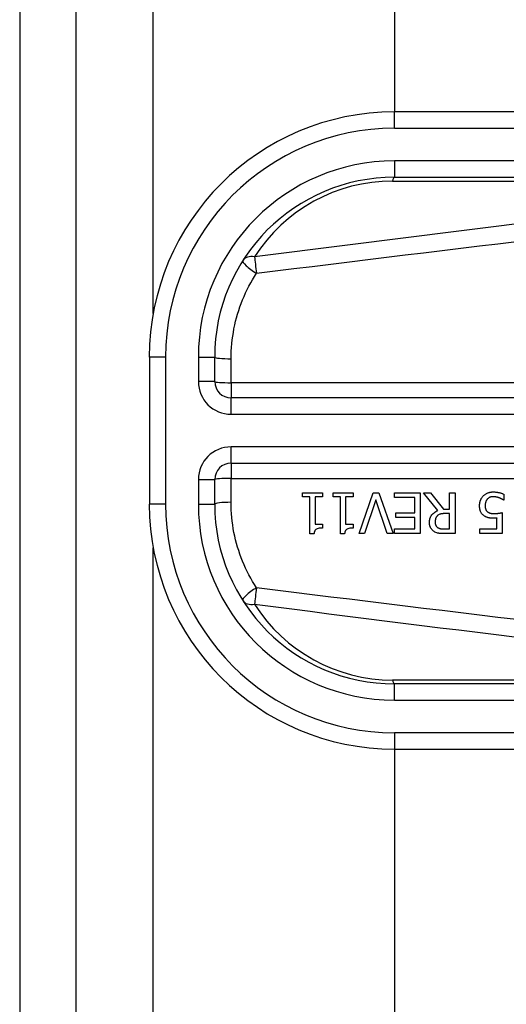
# Model space of a CAD drawing. Header units: inches. Extents: x 0 to 152, y -25 to 98.
# Tile 4 of 88: x 7.598 to 8.331, y 38.028 to 39.51. Entities that reach past the tile are written whole.
import ezdxf

# ---------------------------------------------------------------- set-up
doc = ezdxf.new("R2010")
doc.units = ezdxf.units.IN
doc.header["$LTSCALE"] = 9.095314
doc.header["$MEASUREMENT"] = 0
doc.layers.add('Visible Edges(ANSI)', color=7, linetype='Continuous', lineweight=25)
doc.layers.add('Visible Tangent Edges(ANSI)', color=7, linetype='Continuous', lineweight=25)

msp = doc.modelspace()

# ---------------------------------------------------------------- linework, layer by layer
at = {"layer": 'Visible Edges(ANSI)'}
for p, q in [((7.5979, 70.6212), (7.5979, 33.7817)), ((7.6829, 33.7817), (7.6829, 70.6212)), ((8.1627, 39.371), (8.1627, 65.0319)), ((9.0035, 39.371), (8.1621, 39.371)), ((8.1621, 39.2726), (9.0035, 39.2726)), ((7.7932, 39.002), (7.7932, 38.7807)), ((7.8916, 38.9651), (7.8916, 39.002)), ((8.8785, 38.9405), (7.9162, 38.9405)), ((7.9162, 38.8422), (8.8785, 38.8422)), ((7.8916, 38.7807), (7.8916, 38.8176)), ((8.0238, 38.7914), (8.0238, 38.7977)), ((8.0238, 38.7977), (8.0538, 38.7977)), ((8.0538, 38.7977), (8.0538, 38.7914)), ((8.0699, 38.7914), (8.0699, 38.7977)), ((8.0699, 38.7977), (8.0999, 38.7977)), ((8.0999, 38.7977), (8.0999, 38.7914)), ((8.1089, 38.7362), (8.1301, 38.7977)), ((8.1301, 38.7977), (8.1389, 38.7977)), ((8.1389, 38.7977), (8.1601, 38.7362)), ((8.1624, 38.7904), (8.1624, 38.7977)), ((8.1624, 38.7977), (8.2009, 38.7977)), ((8.2009, 38.7977), (8.2009, 38.7362)), ((8.2277, 38.7709), (8.2058, 38.7977)), ((8.2058, 38.7977), (8.2164, 38.7977)), ((8.2164, 38.7977), (8.2359, 38.7732)), ((8.2452, 38.7977), (8.2534, 38.7977)), ((8.2452, 38.7732), (8.2452, 38.7977)), ((8.2534, 38.7977), (8.2534, 38.7362)), ((8.327, 38.7955), (8.327, 38.7867)), ((8.0347, 38.7914), (8.0238, 38.7914)), ((8.0347, 38.736), (8.0347, 38.7914)), ((8.0426, 38.7914), (8.0426, 38.7502)), ((8.0538, 38.7914), (8.0426, 38.7914)), ((8.0808, 38.7914), (8.0699, 38.7914)), ((8.0808, 38.736), (8.0808, 38.7914)), ((8.0887, 38.7914), (8.0887, 38.7502)), ((8.0999, 38.7914), (8.0887, 38.7914)), ((8.1342, 38.7872), (8.1172, 38.7362)), ((8.1513, 38.7362), (8.1342, 38.7872)), ((8.1927, 38.7904), (8.1624, 38.7904)), ((8.1927, 38.7676), (8.1927, 38.7904)), ((8.327, 38.7867), (8.3265, 38.7867)), ((8.1645, 38.7603), (8.1645, 38.7676)), ((8.1645, 38.7676), (8.1927, 38.7676)), ((8.2359, 38.7732), (8.2452, 38.7732)), ((8.2452, 38.7664), (8.238, 38.7664)), ((8.2452, 38.7432), (8.2452, 38.7664)), ((8.3245, 38.7679), (8.3245, 38.7362)), ((8.0426, 38.7502), (8.0538, 38.7502)), ((8.0538, 38.7502), (8.0538, 38.7445)), ((8.0887, 38.7502), (8.0999, 38.7502)), ((8.0999, 38.7502), (8.0999, 38.7445)), ((8.1927, 38.7603), (8.1645, 38.7603)), ((8.1927, 38.7434), (8.1927, 38.7603)), ((8.3166, 38.7434), (8.3166, 38.7598)), ((8.041, 38.736), (8.0347, 38.736)), ((8.0872, 38.736), (8.0808, 38.736)), ((8.1172, 38.7362), (8.1089, 38.7362)), ((8.1601, 38.7362), (8.1513, 38.7362)), ((8.1624, 38.7434), (8.1927, 38.7434)), ((8.1624, 38.7362), (8.1624, 38.7434)), ((8.2009, 38.7362), (8.1624, 38.7362)), ((8.2371, 38.7432), (8.2452, 38.7432)), ((8.2534, 38.7362), (8.2375, 38.7362)), ((8.2908, 38.7362), (8.2908, 38.7434)), ((8.2908, 38.7434), (8.3166, 38.7434)), ((8.3245, 38.7362), (8.2908, 38.7362)), ((9.0035, 38.5101), (8.1621, 38.5101)), ((8.1621, 38.4117), (9.0035, 38.4117)), ((8.1627, 34.6032), (8.1627, 38.4117))]:
    msp.add_line(p, q, dxfattribs=at)
at = {"layer": 'Visible Edges(ANSI)', "flags": 128}
for points in [[(8.2904, 38.7781), (8.2904, 38.7787), (8.2904, 38.7793), (8.2905, 38.78), (8.2905, 38.7806), (8.2906, 38.7812), (8.2907, 38.7818), (8.2908, 38.7824), (8.2909, 38.783), (8.291, 38.7835), (8.2911, 38.7841), (8.2913, 38.7847), (8.2915, 38.7853), (8.2917, 38.7859), (8.2919, 38.7865), (8.2921, 38.7871), (8.2924, 38.7877), (8.2927, 38.7883), (8.293, 38.7889), (8.2934, 38.7896), (8.2938, 38.7903), (8.2942, 38.7909), (8.2947, 38.7916), (8.2953, 38.7923), (8.2959, 38.7929)], [(8.2959, 38.7929), (8.2965, 38.7936), (8.2972, 38.7942), (8.2979, 38.7948), (8.2986, 38.7953), (8.2994, 38.7958), (8.3002, 38.7963), (8.301, 38.7967), (8.3018, 38.7971), (8.3026, 38.7975), (8.3034, 38.7977), (8.3041, 38.798), (8.3047, 38.7982), (8.3053, 38.7983), (8.3058, 38.7984), (8.3063, 38.7985), (8.3068, 38.7986), (8.3074, 38.7987), (8.3079, 38.7988), (8.3084, 38.7988), (8.3089, 38.7989), (8.3094, 38.7989), (8.3099, 38.7989), (8.3104, 38.7989), (8.311, 38.799)], [(8.311, 38.799), (8.3116, 38.7989), (8.3123, 38.7989), (8.3129, 38.7989), (8.3136, 38.7989), (8.3142, 38.7988), (8.3149, 38.7988), (8.3155, 38.7987), (8.3162, 38.7986), (8.3168, 38.7985), (8.3174, 38.7984), (8.3181, 38.7983), (8.3187, 38.7982), (8.3194, 38.798), (8.32, 38.7979), (8.3207, 38.7977), (8.3213, 38.7976), (8.322, 38.7974), (8.3227, 38.7971), (8.3235, 38.7969), (8.3242, 38.7967), (8.3249, 38.7964), (8.3256, 38.7961), (8.3263, 38.7958), (8.327, 38.7955)], [(8.2967, 38.7633), (8.2961, 38.7638), (8.2955, 38.7643), (8.295, 38.7648), (8.2944, 38.7654), (8.2939, 38.766), (8.2934, 38.7667), (8.293, 38.7673), (8.2926, 38.768), (8.2922, 38.7687), (8.2919, 38.7694), (8.2917, 38.77), (8.2914, 38.7707), (8.2912, 38.7713), (8.2911, 38.7719), (8.2909, 38.7725), (8.2908, 38.7731), (8.2907, 38.7737), (8.2906, 38.7744), (8.2906, 38.775), (8.2905, 38.7756), (8.2905, 38.7762), (8.2904, 38.7769), (8.2904, 38.7775), (8.2904, 38.7781)], [(8.3019, 38.7881), (8.3017, 38.7878), (8.3015, 38.7876), (8.3013, 38.7873), (8.3011, 38.787), (8.301, 38.7867), (8.3008, 38.7865), (8.3006, 38.7862), (8.3005, 38.7859), (8.3003, 38.7856), (8.3002, 38.7853), (8.3, 38.785), (8.2999, 38.7847), (8.2998, 38.7844), (8.2997, 38.7841), (8.2996, 38.7837), (8.2995, 38.7833), (8.2993, 38.7829), (8.2992, 38.7824), (8.2991, 38.7819), (8.299, 38.7812), (8.2989, 38.7806), (8.2989, 38.7798), (8.2988, 38.779), (8.2988, 38.7781)], [(8.2988, 38.7781), (8.2988, 38.7777), (8.2988, 38.7774), (8.2988, 38.777), (8.2988, 38.7767), (8.2989, 38.7764), (8.2989, 38.776), (8.2989, 38.7757), (8.299, 38.7753), (8.299, 38.775), (8.2991, 38.7747), (8.2992, 38.7744), (8.2992, 38.7741), (8.2993, 38.7737), (8.2994, 38.7734), (8.2995, 38.7731), (8.2996, 38.7729), (8.2998, 38.7725), (8.2999, 38.7722), (8.3002, 38.7717), (8.3005, 38.7712), (8.3009, 38.7707), (8.3013, 38.7701), (8.3018, 38.7697), (8.3023, 38.7692)], [(8.3108, 38.7918), (8.3105, 38.7918), (8.3102, 38.7918), (8.3099, 38.7918), (8.3096, 38.7918), (8.3093, 38.7917), (8.309, 38.7917), (8.3087, 38.7917), (8.3084, 38.7916), (8.3081, 38.7916), (8.3078, 38.7915), (8.3076, 38.7914), (8.3073, 38.7914), (8.307, 38.7913), (8.3067, 38.7912), (8.3064, 38.7911), (8.3061, 38.791), (8.3058, 38.7909), (8.3054, 38.7907), (8.3049, 38.7905), (8.3043, 38.7901), (8.3037, 38.7897), (8.3031, 38.7892), (8.3025, 38.7887), (8.3019, 38.7881)], [(8.3198, 38.79), (8.3196, 38.7901), (8.3193, 38.7902), (8.3191, 38.7903), (8.3188, 38.7904), (8.3185, 38.7905), (8.3183, 38.7905), (8.318, 38.7906), (8.3178, 38.7907), (8.3175, 38.7908), (8.3172, 38.7909), (8.317, 38.7909), (8.3167, 38.791), (8.3165, 38.7911), (8.3162, 38.7911), (8.3159, 38.7912), (8.3157, 38.7913), (8.3154, 38.7913), (8.3151, 38.7914), (8.3147, 38.7915), (8.3142, 38.7916), (8.3135, 38.7917), (8.3127, 38.7918), (8.3118, 38.7918), (8.3108, 38.7918)], [(8.3265, 38.7867), (8.3263, 38.7868), (8.3262, 38.7869), (8.326, 38.787), (8.3258, 38.7872), (8.3257, 38.7873), (8.3255, 38.7874), (8.3253, 38.7875), (8.325, 38.7877), (8.3248, 38.7878), (8.3246, 38.7879), (8.3243, 38.7881), (8.324, 38.7882), (8.3237, 38.7883), (8.3234, 38.7885), (8.3231, 38.7886), (8.3228, 38.7888), (8.3225, 38.7889), (8.3221, 38.7891), (8.3218, 38.7892), (8.3214, 38.7894), (8.321, 38.7896), (8.3206, 38.7897), (8.3202, 38.7899), (8.3198, 38.79)], [(8.2149, 38.7529), (8.2149, 38.7535), (8.215, 38.7541), (8.215, 38.7547), (8.215, 38.7553), (8.2151, 38.7559), (8.2152, 38.7565), (8.2153, 38.7571), (8.2154, 38.7577), (8.2156, 38.7583), (8.2157, 38.7589), (8.2159, 38.7595), (8.2161, 38.76), (8.2163, 38.7606), (8.2167, 38.7613), (8.2171, 38.7622), (8.2177, 38.7632), (8.2185, 38.7643), (8.2194, 38.7654), (8.2206, 38.7666), (8.2218, 38.7677), (8.2232, 38.7687), (8.2246, 38.7695), (8.2261, 38.7703), (8.2277, 38.7709)], [(8.2269, 38.7632), (8.2267, 38.7629), (8.2264, 38.7626), (8.2261, 38.7623), (8.2259, 38.762), (8.2256, 38.7617), (8.2254, 38.7614), (8.2252, 38.7611), (8.225, 38.7607), (8.2248, 38.7604), (8.2247, 38.76), (8.2245, 38.7597), (8.2244, 38.7593), (8.2242, 38.7589), (8.2241, 38.7585), (8.224, 38.758), (8.2239, 38.7576), (8.2238, 38.7571), (8.2237, 38.7566), (8.2236, 38.7561), (8.2235, 38.7556), (8.2235, 38.755), (8.2235, 38.7545), (8.2234, 38.754), (8.2234, 38.7535)], [(8.238, 38.7664), (8.2377, 38.7664), (8.2373, 38.7664), (8.237, 38.7663), (8.2366, 38.7663), (8.2363, 38.7663), (8.2359, 38.7663), (8.2355, 38.7663), (8.2352, 38.7662), (8.2348, 38.7662), (8.2345, 38.7662), (8.2341, 38.7661), (8.2337, 38.7661), (8.2334, 38.766), (8.233, 38.766), (8.2327, 38.7659), (8.2323, 38.7659), (8.232, 38.7658), (8.2316, 38.7657), (8.2311, 38.7656), (8.2304, 38.7654), (8.2295, 38.765), (8.2286, 38.7645), (8.2277, 38.7639), (8.2269, 38.7632)], [(8.311, 38.7594), (8.3106, 38.7594), (8.3101, 38.7594), (8.3096, 38.7594), (8.3092, 38.7595), (8.3087, 38.7595), (8.3083, 38.7595), (8.3078, 38.7595), (8.3073, 38.7596), (8.3069, 38.7596), (8.3064, 38.7596), (8.3059, 38.7597), (8.3055, 38.7598), (8.305, 38.7598), (8.3046, 38.7599), (8.3041, 38.76), (8.3037, 38.7601), (8.3032, 38.7602), (8.3028, 38.7603), (8.3021, 38.7605), (8.3012, 38.7608), (8.3001, 38.7612), (8.2989, 38.7618), (8.2978, 38.7625), (8.2967, 38.7633)], [(8.3023, 38.7692), (8.3026, 38.7689), (8.3029, 38.7687), (8.3033, 38.7685), (8.3036, 38.7682), (8.304, 38.768), (8.3043, 38.7678), (8.3047, 38.7677), (8.3051, 38.7675), (8.3055, 38.7674), (8.3059, 38.7672), (8.3063, 38.7671), (8.3067, 38.767), (8.3071, 38.7669), (8.3076, 38.7668), (8.308, 38.7667), (8.3085, 38.7666), (8.309, 38.7666), (8.3094, 38.7665), (8.3099, 38.7665), (8.3104, 38.7664), (8.3109, 38.7664), (8.3114, 38.7664), (8.3119, 38.7664), (8.3123, 38.7664)], [(8.3123, 38.7664), (8.3129, 38.7664), (8.3135, 38.7664), (8.314, 38.7664), (8.3146, 38.7664), (8.3152, 38.7665), (8.3157, 38.7665), (8.3163, 38.7665), (8.3169, 38.7666), (8.3174, 38.7667), (8.318, 38.7667), (8.3186, 38.7668), (8.3191, 38.7669), (8.3197, 38.767), (8.3202, 38.7671), (8.3208, 38.7671), (8.3213, 38.7672), (8.3218, 38.7673), (8.3223, 38.7674), (8.3227, 38.7675), (8.3232, 38.7676), (8.3236, 38.7677), (8.3239, 38.7677), (8.3242, 38.7678), (8.3245, 38.7679)], [(8.2219, 38.7394), (8.2212, 38.7399), (8.2206, 38.7403), (8.22, 38.7409), (8.2194, 38.7414), (8.2188, 38.742), (8.2183, 38.7426), (8.2178, 38.7432), (8.2173, 38.7439), (8.2169, 38.7445), (8.2166, 38.7451), (8.2163, 38.7458), (8.216, 38.7463), (8.2158, 38.7469), (8.2156, 38.7475), (8.2155, 38.748), (8.2154, 38.7485), (8.2153, 38.7491), (8.2152, 38.7496), (8.2151, 38.7501), (8.215, 38.7507), (8.215, 38.7512), (8.2149, 38.7518), (8.2149, 38.7523), (8.2149, 38.7529)], [(8.2234, 38.7535), (8.2234, 38.7532), (8.2235, 38.7528), (8.2235, 38.7525), (8.2235, 38.7521), (8.2235, 38.7518), (8.2236, 38.7515), (8.2236, 38.7511), (8.2237, 38.7508), (8.2238, 38.7505), (8.2239, 38.7501), (8.224, 38.7498), (8.2241, 38.7495), (8.2242, 38.7492), (8.2243, 38.7489), (8.2245, 38.7485), (8.2247, 38.7482), (8.2249, 38.7478), (8.2252, 38.7474), (8.2255, 38.747), (8.2258, 38.7466), (8.2261, 38.7463), (8.2265, 38.7459), (8.2269, 38.7456), (8.2273, 38.7453)], [(8.3166, 38.7598), (8.3164, 38.7598), (8.3162, 38.7597), (8.316, 38.7597), (8.3158, 38.7597), (8.3156, 38.7597), (8.3154, 38.7596), (8.3152, 38.7596), (8.315, 38.7596), (8.3148, 38.7596), (8.3146, 38.7596), (8.3144, 38.7596), (8.3142, 38.7595), (8.314, 38.7595), (8.3138, 38.7595), (8.3136, 38.7595), (8.3134, 38.7595), (8.3131, 38.7595), (8.3128, 38.7595), (8.3125, 38.7595), (8.3123, 38.7595), (8.3119, 38.7594), (8.3116, 38.7594), (8.3113, 38.7594), (8.311, 38.7594)], [(8.0538, 38.7445), (8.052, 38.7445), (8.0503, 38.7444), (8.0487, 38.7442), (8.0471, 38.7438), (8.0457, 38.7434), (8.0447, 38.7429), (8.044, 38.7425), (8.0436, 38.7422), (8.0433, 38.7419), (8.043, 38.7416), (8.0428, 38.7412), (8.0425, 38.7409), (8.0423, 38.7405), (8.0421, 38.7401), (8.0419, 38.7397), (8.0417, 38.7393), (8.0416, 38.7389), (8.0415, 38.7385), (8.0414, 38.7381), (8.0413, 38.7377), (8.0412, 38.7372), (8.0411, 38.7368), (8.0411, 38.7364), (8.041, 38.736)], [(8.0999, 38.7445), (8.0982, 38.7445), (8.0965, 38.7444), (8.0948, 38.7442), (8.0933, 38.7438), (8.0919, 38.7434), (8.0908, 38.7429), (8.0902, 38.7425), (8.0898, 38.7422), (8.0895, 38.7419), (8.0892, 38.7416), (8.0889, 38.7412), (8.0887, 38.7409), (8.0884, 38.7405), (8.0882, 38.7401), (8.088, 38.7397), (8.0879, 38.7393), (8.0877, 38.7389), (8.0876, 38.7385), (8.0875, 38.7381), (8.0874, 38.7377), (8.0873, 38.7372), (8.0873, 38.7368), (8.0872, 38.7364), (8.0872, 38.736)], [(8.2375, 38.7362), (8.2371, 38.7362), (8.2366, 38.7362), (8.2361, 38.7362), (8.2356, 38.7362), (8.2351, 38.7362), (8.2346, 38.7362), (8.2341, 38.7362), (8.2336, 38.7363), (8.2331, 38.7363), (8.2326, 38.7363), (8.2321, 38.7363), (8.2316, 38.7364), (8.2311, 38.7364), (8.2307, 38.7365), (8.2302, 38.7365), (8.2297, 38.7366), (8.2292, 38.7367), (8.2287, 38.7367), (8.2281, 38.7368), (8.2272, 38.737), (8.226, 38.7374), (8.2246, 38.738), (8.2232, 38.7386), (8.2219, 38.7394)], [(8.2273, 38.7453), (8.2277, 38.7451), (8.2281, 38.7449), (8.2285, 38.7447), (8.2289, 38.7445), (8.2293, 38.7443), (8.2297, 38.7442), (8.2301, 38.744), (8.2305, 38.7439), (8.2309, 38.7438), (8.2314, 38.7437), (8.2318, 38.7436), (8.2323, 38.7436), (8.2327, 38.7435), (8.2332, 38.7434), (8.2336, 38.7434), (8.2341, 38.7433), (8.2345, 38.7433), (8.2349, 38.7433), (8.2353, 38.7433), (8.2357, 38.7433), (8.2361, 38.7432), (8.2365, 38.7432), (8.2368, 38.7432), (8.2371, 38.7432)]]:
    msp.add_lwpolyline(points, dxfattribs=at)
at = {"layer": 'Visible Edges(ANSI)'}
for centre, radius, start, end in [((8.1621, 39.002), 0.369, 90, 180), ((8.1621, 39.002), 0.2706, 90, 180), ((7.9162, 38.9651), 0.0246, 180, 270), ((7.9162, 38.8176), 0.0246, 90, 180), ((8.1621, 38.7807), 0.369, 180, 270), ((8.1621, 38.7807), 0.2706, 180, 270)]:
    msp.add_arc(centre, radius, start, end, dxfattribs=at)
at = {"layer": 'Visible Tangent Edges(ANSI)'}
for p, q in [((7.7991, 39.0677), (7.7991, 65.3352)), ((8.1621, 39.3464), (8.1621, 39.371)), ((8.1621, 39.3464), (9.0035, 39.3464)), ((8.1621, 39.2972), (8.1621, 39.2726)), ((9.0035, 39.2972), (8.1621, 39.2972)), ((8.1592, 39.2669), (8.7225, 39.2669)), ((7.8178, 39.002), (7.7932, 39.002)), ((7.8178, 38.7807), (7.8178, 39.002)), ((7.867, 39.002), (7.8916, 39.002)), ((7.867, 39.002), (7.867, 38.9651)), ((7.9162, 38.9634), (7.9162, 38.9994)), ((7.8916, 38.9651), (7.867, 38.9651)), ((8.8785, 38.9634), (7.9162, 38.9634)), ((7.9162, 38.9634), (7.9162, 38.9405)), ((7.9162, 38.9159), (7.9162, 38.9405)), ((7.9162, 38.9159), (8.8785, 38.9159)), ((7.9162, 38.8422), (7.9162, 38.8668)), ((8.8785, 38.8668), (7.9162, 38.8668)), ((7.9162, 38.8422), (7.9162, 38.8193)), ((7.867, 38.8176), (7.8916, 38.8176)), ((7.867, 38.8176), (7.867, 38.7807)), ((7.9162, 38.7833), (7.9162, 38.8193)), ((7.9162, 38.8193), (8.8785, 38.8193)), ((7.8178, 38.7807), (7.7932, 38.7807)), ((7.867, 38.7807), (7.8916, 38.7807)), ((7.7991, 33.7817), (7.7991, 38.715)), ((8.7225, 38.5158), (8.1592, 38.5158)), ((8.1621, 38.4855), (8.1621, 38.5101)), ((8.1621, 38.4855), (9.0035, 38.4855)), ((9.0035, 38.4363), (8.1621, 38.4363)), ((8.1621, 38.4363), (8.1621, 38.4117))]:
    msp.add_line(p, q, dxfattribs=at)
at = {"layer": 'Visible Tangent Edges(ANSI)', "flags": 128}
for points in [[(8.3432, 39.202), (8.3152, 39.1986), (8.2873, 39.1951), (8.2593, 39.1916), (8.2313, 39.1881), (8.2033, 39.1847), (8.1754, 39.1812), (8.1474, 39.1776), (8.1194, 39.1741), (8.0915, 39.1706), (8.0635, 39.1671), (8.0355, 39.1635), (8.0076, 39.16), (7.9796, 39.1564), (7.9516, 39.1528)], [(7.9545, 39.1281), (7.9825, 39.1316), (8.0105, 39.1351), (8.0384, 39.1385), (8.0664, 39.142), (8.0944, 39.1454), (8.1223, 39.1489), (8.1503, 39.1523), (8.1783, 39.1557), (8.2062, 39.1591), (8.2342, 39.1625), (8.2622, 39.1659), (8.2902, 39.1693), (8.3181, 39.1727), (8.3461, 39.176)], [(7.9162, 38.9994), (7.9162, 39.0051), (7.9164, 39.0108), (7.9168, 39.0165), (7.9173, 39.0222), (7.9179, 39.0279), (7.9187, 39.0335), (7.9196, 39.0391), (7.9206, 39.0447), (7.9217, 39.0503), (7.923, 39.0558), (7.9245, 39.0613), (7.926, 39.0667), (7.9277, 39.0721), (7.9295, 39.0775), (7.9315, 39.0828), (7.9336, 39.0881), (7.9358, 39.0933), (7.9381, 39.0985), (7.9405, 39.1036), (7.9431, 39.1086), (7.9458, 39.1136), (7.9486, 39.1185), (7.9515, 39.1233), (7.9545, 39.1281)], [(7.9545, 38.6546), (7.9515, 38.6594), (7.9486, 38.6642), (7.9458, 38.6691), (7.9431, 38.6741), (7.9405, 38.6792), (7.9381, 38.6843), (7.9358, 38.6894), (7.9336, 38.6946), (7.9315, 38.6999), (7.9295, 38.7052), (7.9277, 38.7106), (7.926, 38.716), (7.9245, 38.7214), (7.923, 38.7269), (7.9217, 38.7324), (7.9206, 38.738), (7.9195, 38.7436), (7.9187, 38.7492), (7.9179, 38.7548), (7.9173, 38.7605), (7.9168, 38.7662), (7.9164, 38.7719), (7.9162, 38.7776), (7.9162, 38.7833)], [(8.3461, 38.6067), (8.3181, 38.61), (8.2902, 38.6134), (8.2622, 38.6168), (8.2342, 38.6202), (8.2062, 38.6236), (8.1783, 38.627), (8.1503, 38.6304), (8.1223, 38.6338), (8.0944, 38.6373), (8.0664, 38.6407), (8.0384, 38.6442), (8.0105, 38.6476), (7.9825, 38.6511), (7.9545, 38.6546)], [(7.9516, 38.6299), (7.9796, 38.6263), (8.0076, 38.6228), (8.0355, 38.6192), (8.0635, 38.6156), (8.0915, 38.6121), (8.1194, 38.6086), (8.1474, 38.6051), (8.1754, 38.6016), (8.2033, 38.5981), (8.2313, 38.5946), (8.2593, 38.5911), (8.2873, 38.5876), (8.3152, 38.5842), (8.3432, 38.5807)]]:
    msp.add_lwpolyline(points, dxfattribs=at)
at = {"layer": 'Visible Tangent Edges(ANSI)'}
for centre, radius, start, end in [((8.1621, 39.002), 0.3444, 90, 180), ((8.1621, 39.002), 0.2952, 90, 180), ((8.1592, 39.0209), 0.246, 90, 147.5707), ((7.9162, 38.9651), 0.0492, 180, 270), ((7.9162, 38.8176), 0.0492, 90, 180), ((8.1621, 38.7807), 0.3444, 180, 270), ((8.1621, 38.7807), 0.2952, 180, 270), ((8.1592, 38.7618), 0.246, 212.4293, 270)]:
    msp.add_arc(centre, radius, start, end, dxfattribs=at)
for centre, major_axis, ratio, start_param, end_param in [((8.1621, 39.248), (0, 0.0246), 0.183721, 0, 0.697296), ((7.9545, 39.134), (-0.0208, 0.0132), 0.678976, 5.248346, 6.283185), ((7.9545, 39.134), (-0.0031, 0.0244), 0.031103, 0.683515, 1.809048), ((7.9545, 39.134), (-0.0208, 0.0132), 0.202482, 0, 1.698738), ((7.9162, 39.002), (-0.0246, 0), 0.106315, 0, 1.570796), ((7.9162, 38.9651), (-0.0246, 0), 0.07065, 0, 1.570796), ((7.9162, 38.8176), (-0.0246, 0), 0.07065, 4.712389, 6.283185), ((7.9162, 38.7807), (-0.0246, 0), 0.106315, 4.712389, 6.283185), ((7.9545, 38.6488), (-0.0208, -0.0132), 0.202482, 4.584447, 6.283185), ((7.9545, 38.6488), (0.0031, 0.0244), 0.031103, 1.332544, 2.458078), ((7.9545, 38.6488), (-0.0208, -0.0132), 0.678976, 0, 1.034839), ((8.1621, 38.5347), (0, -0.0246), 0.183721, 5.58589, 6.283185)]:
    msp.add_ellipse(centre, major_axis=major_axis, ratio=ratio, start_param=start_param, end_param=end_param, dxfattribs=at)

doc.saveas('drawing.dxf')
